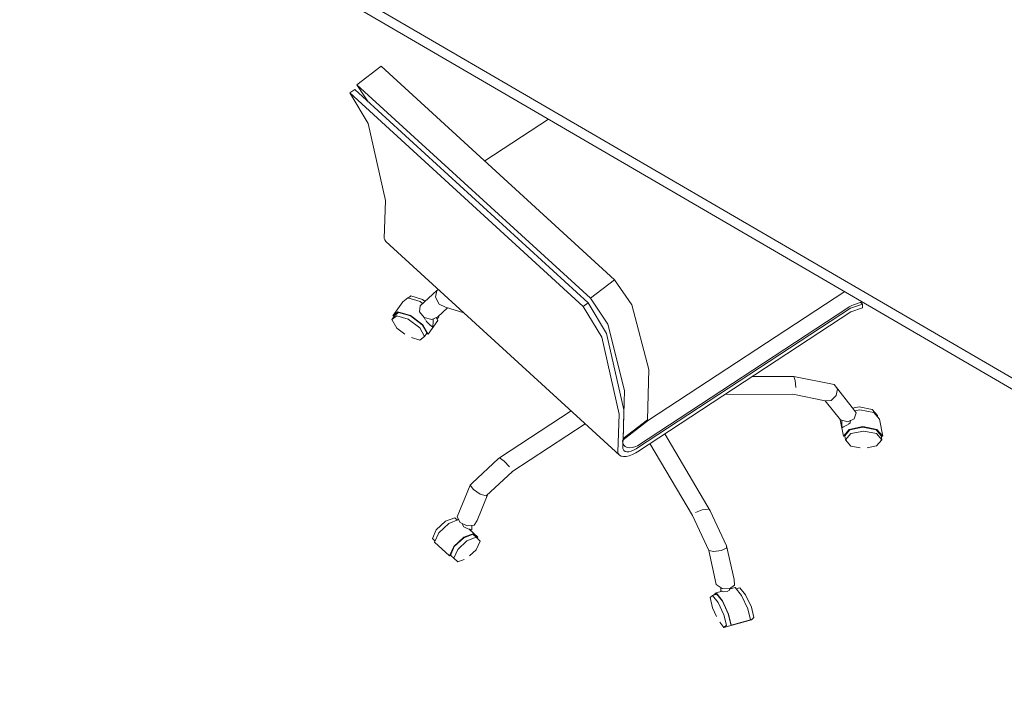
# Model space of a CAD drawing. Header units: millimetres. Extents: x -21126 to 28102, y -1237 to 9397.
# Tile 196 of 226: x 17193 to 18581, y 2367 to 3319. Entities that reach past the tile are written whole.
import ezdxf

# ---------------------------------------------------------------- set-up
doc = ezdxf.new("R2010")
doc.units = ezdxf.units.MM
doc.header["$MEASUREMENT"] = 0
doc.layers.add('Nuevo_09_EI_Mobiliari general', color=7, linetype='Continuous')
doc.layers.add('Nuevo_09_EI_Mobiliari general_Pluma_Nº__1', color=7, linetype='Continuous', lineweight=5)

# ---------------------------------------------------------------- blocks, each defined once
blk = doc.blocks.new('Elem Sección_180_2', base_point=(6815.6, 8903))
at = {"layer": 'Nuevo_09_EI_Mobiliari general_Pluma_Nº__1', "color": 7, "linetype": 'Continuous', "lineweight": 5}
for p, q in [((17015.9, 3731.1), (19983.1, 2003.4)), ((17015.9, 3715.6), (19973.4, 1993.5))]:
    blk.add_line(p, q, dxfattribs=at)
blk = doc.blocks.new('Elem Sección_182_2', base_point=(6815.6, 8903))
at = {"layer": 'Nuevo_09_EI_Mobiliari general_Pluma_Nº__1', "color": 7, "linetype": 'Continuous', "lineweight": 5}
for p, q in [((17667.9, 3227.1), (17702.2, 3253.3)), ((17702.2, 3253.3), (18031.5, 2952.1)), ((17684, 3203.2), (17667.9, 3227.1)), ((17667.9, 3227.1), (17997.3, 2925.9)), ((17658, 3215.5), (17665, 3220.6)), ((17683.9, 3172.5), (17658, 3215.5)), ((17658, 3215.5), (17987.3, 2914.3)), ((17665, 3220.6), (17994.3, 2919.4)), ((17708.4, 3063.8), (17683.9, 3172.5)), ((17848.3, 3119.7), (17938.1, 3178.6)), ((17706.7, 3010.2), (17708.4, 3063.8)), ((17707.3, 3008.3), (17706.7, 3010.2)), ((17708.9, 3006), (17707.3, 3008.3)), ((17708.9, 3006), (18038.3, 2704.8)), ((17997.3, 2925.9), (18031.5, 2952.1)), ((18031.5, 2952.1), (18055.8, 2916.8)), ((17757.1, 2915.5), (17780.8, 2937)), ((17779, 2927.6), (17780.8, 2937)), ((17780.8, 2937), (17783.2, 2938.1)), ((18079.1, 2753.8), (18355.9, 2935.3)), ((17718.6, 2901.3), (17732.6, 2920.7)), ((17739.9, 2926.5), (17732.6, 2920.7)), ((17757.4, 2921.2), (17739.9, 2926.5)), ((17744.2, 2929.2), (17740.5, 2926.3)), ((17760.4, 2924.3), (17744.2, 2929.2)), ((17760.7, 2918.7), (17757.4, 2921.2)), ((17764, 2921.7), (17760.4, 2924.3)), ((17784, 2917.8), (17779, 2927.6)), ((17792.8, 2913.2), (17784, 2917.8)), ((17987.3, 2914.3), (17994.3, 2919.4)), ((17994.3, 2919.4), (18020.2, 2876.4)), ((18021.7, 2889.6), (17997.3, 2925.9)), ((18055.8, 2916.8), (18079.5, 2825.3)), ((18364.1, 2911.8), (18381.2, 2917.8)), ((18368.4, 2916.5), (18365.9, 2915.6)), ((18380.7, 2920.9), (18368.4, 2916.5)), ((18378.6, 2920.1), (18381.2, 2917.8)), ((18381.2, 2917.8), (18381.2, 2912.6)), ((17725.9, 2907), (17718.6, 2901.3)), ((17720, 2900.6), (17726.9, 2905.9)), ((17743.4, 2901.8), (17725.9, 2907)), ((17726.9, 2905.9), (17743.4, 2901)), ((17756.2, 2906.8), (17757.1, 2915.5)), ((17763.1, 2898.7), (17756.2, 2906.8)), ((17782, 2900), (17795.6, 2912.4)), ((17792.8, 2913.2), (17819, 2905.4)), ((18013.3, 2871.3), (17987.3, 2914.3)), ((18063.8, 2714.8), (18364.1, 2911.8)), ((18364.4, 2906.8), (18063.8, 2709.6)), ((18360.4, 2912.5), (18063.9, 2718)), ((18362.3, 2913.7), (18360.4, 2912.5)), ((18365.9, 2915.6), (18362.3, 2913.7)), ((18381.2, 2912.6), (18364.4, 2906.8)), ((17717.5, 2896.2), (17721.5, 2901.8)), ((17724.2, 2901.4), (17717.5, 2896.2)), ((17717.5, 2896.2), (17724.2, 2883.9)), ((17718.6, 2901.3), (17720, 2900.6)), ((17740.5, 2896.6), (17724.2, 2901.4)), ((17756.7, 2884.4), (17740.5, 2896.6)), ((17761, 2888.6), (17743.4, 2901.8)), ((17743.4, 2901), (17760, 2888.6)), ((17760, 2888.6), (17766.9, 2876.1)), ((17768.3, 2875.3), (17761, 2888.6)), ((17773.8, 2895.9), (17763.1, 2898.7)), ((17763.4, 2897.9), (17763.4, 2898.6)), ((17765, 2895.1), (17763.4, 2897.9)), ((17766.6, 2892.5), (17765.5, 2894.3)), ((17771.5, 2887.8), (17766.6, 2892.5)), ((17768.3, 2875.3), (17782.3, 2894.7)), ((17782, 2900), (17773.8, 2895.9)), ((17775.7, 2893.7), (17775.3, 2885)), ((17775.7, 2893.7), (17775.7, 2896.9)), ((17782.3, 2894.7), (17780, 2899)), ((17781.2, 2896.8), (17783.4, 2899.9)), ((17783.4, 2899.9), (17782.9, 2900.8)), ((18045.2, 2795.9), (18021.7, 2889.6)), ((17724.2, 2883.9), (17735.8, 2875.2)), ((17763.4, 2872.1), (17756.7, 2884.4)), ((17763.4, 2872.1), (17766.6, 2876.6)), ((17766.9, 2876.1), (17768.3, 2875.3)), ((17775.3, 2885), (17771.5, 2887.8)), ((18020.2, 2876.4), (18044.5, 2768.5)), ((17745.1, 2870.4), (17756.7, 2866.9)), ((17756.7, 2866.9), (17763.4, 2872.1)), ((18037.7, 2762.6), (18013.3, 2871.3)), ((18079.5, 2825.3), (18078, 2754.5)), ((18284, 2815.8), (18225.4, 2815.6)), ((18284, 2815.8), (18286.3, 2809.9)), ((18341, 2804.5), (18284, 2815.8)), ((18286.3, 2809.9), (18286.9, 2800)), ((18043.5, 2728), (18045.2, 2795.9)), ((18341, 2804.5), (18345.6, 2798.1)), ((18366.5, 2771.8), (18341, 2804.5)), ((18345.6, 2798.1), (18343.9, 2788.7)), ((18283, 2790.5), (18186.7, 2790.2)), ((18328.6, 2781.5), (18283, 2790.5)), ((18336.8, 2781.9), (18328.6, 2781.5)), ((18349.8, 2754.3), (18328.6, 2781.5)), ((18343.9, 2788.7), (18336.8, 2781.9)), ((17869.1, 2701), (17970.1, 2767.2)), ((18044.6, 2767.9), (18043.9, 2743.7)), ((18044.5, 2768.5), (18044.6, 2767.9)), ((18366.5, 2771.8), (18372, 2764.3)), ((18367.1, 2771), (18376.4, 2772.9)), ((18372, 2764.3), (18369.4, 2756.1)), ((18369.8, 2767.3), (18377.3, 2768.8)), ((18376.4, 2772.9), (18394.5, 2769.3)), ((18377.3, 2768.8), (18396.9, 2764.9)), ((18394.5, 2769.3), (18402, 2760.6)), ((18396.9, 2764.9), (18405, 2755.4)), ((18036.1, 2709), (18037.7, 2762.6)), ((18043.3, 2726.4), (18079.1, 2753.8)), ((18078, 2754.5), (18043.5, 2728)), ((18349.7, 2754.4), (18354, 2731.3)), ((18360.2, 2751.9), (18349.8, 2754.3)), ((18351.8, 2743.3), (18351.8, 2753.8)), ((18369.4, 2756.1), (18360.2, 2751.9)), ((18363.4, 2750.4), (18361.2, 2748.5)), ((18364.3, 2753.8), (18363.4, 2750.4)), ((18402, 2760.6), (18402.3, 2758.6)), ((18405, 2755.4), (18409.5, 2731.5)), ((17886.4, 2681), (17990, 2748.9)), ((18043.9, 2743.7), (18043.4, 2726.4)), ((18354.3, 2744.6), (18351.8, 2743.3)), ((18354, 2731.3), (18362.1, 2740.9)), ((18359.1, 2746.8), (18354.3, 2744.6)), ((18363.2, 2740.3), (18355.6, 2731.3)), ((18360.6, 2748), (18359.1, 2746.8)), ((18362.1, 2740.9), (18381.7, 2744.9)), ((18381.7, 2744.1), (18363.2, 2740.3)), ((18364.6, 2735), (18382.7, 2738.7)), ((18381.7, 2744.9), (18401.3, 2741)), ((18400.2, 2740.4), (18381.7, 2744.1)), ((18382.7, 2738.7), (18400.8, 2735.1)), ((18407.9, 2731.5), (18400.2, 2740.4)), ((18401.3, 2741), (18409.5, 2731.5)), ((18042.8, 2725.5), (18042.9, 2726.1)), ((18043.1, 2721.9), (18042.8, 2725.5)), ((18042.9, 2726.1), (18043.3, 2726.4)), ((18043.2, 2721.6), (18043, 2714.3)), ((18044.3, 2719), (18043.1, 2721.9)), ((18043.4, 2726.4), (18043.2, 2721.6)), ((18043.4, 2728.1), (18043.5, 2728)), ((18166.3, 2626.3), (18102.2, 2734.8)), ((18355.6, 2731.3), (18354, 2731.3)), ((18356, 2731.9), (18357.1, 2726.2)), ((18357.1, 2726.2), (18364.6, 2735)), ((18364.6, 2717.5), (18357.1, 2726.2)), ((18400.8, 2735.1), (18408.3, 2726.4)), ((18408.3, 2726.4), (18400.8, 2717.6)), ((18407.2, 2732.3), (18408.3, 2726.4)), ((18409.5, 2731.5), (18407.9, 2731.5)), ((18036.6, 2707.1), (18036.1, 2709)), ((18043, 2714.3), (18043.4, 2712.9)), ((18043.2, 2719.8), (18046.3, 2716.9)), ((18043.4, 2712.9), (18044.6, 2711.2)), ((18046.3, 2716.9), (18044.3, 2719)), ((18044.6, 2711.2), (18046.5, 2710)), ((18049.2, 2715.6), (18046.3, 2716.9)), ((18046.5, 2710), (18048.8, 2709.5)), ((18048.8, 2709.5), (18051.7, 2709.6)), ((18052.7, 2715.1), (18049.2, 2715.6)), ((18051.7, 2709.6), (18054.8, 2710.3)), ((18056.8, 2715.6), (18052.7, 2715.1)), ((18054.8, 2710.3), (18058.3, 2711.7)), ((18061.3, 2708), (18056.5, 2705.4)), ((18061.4, 2716.9), (18056.8, 2715.6)), ((18058.3, 2711.7), (18061.9, 2713.6)), ((18063.8, 2709.6), (18061.3, 2708)), ((18063.9, 2718), (18061.4, 2716.9)), ((18061.9, 2713.6), (18063.8, 2714.8)), ((18141.2, 2619.4), (18081.2, 2721)), ((18377.5, 2714.9), (18364.6, 2717.5)), ((18400.8, 2717.6), (18387.8, 2714.9)), ((17830.6, 2665.2), (17867.7, 2699.8)), ((17869.1, 2701), (17867.7, 2699.8)), ((17875.5, 2696.2), (17869.1, 2701)), ((17883, 2688.3), (17875.5, 2696.2)), ((18038.3, 2704.8), (18036.6, 2707.1)), ((18040.7, 2703.3), (18038.3, 2704.8)), ((18043.9, 2702.6), (18040.7, 2703.3)), ((18047.6, 2702.7), (18043.9, 2702.6)), ((18051.9, 2703.7), (18047.6, 2702.7)), ((18056.5, 2705.4), (18051.9, 2703.7)), ((17850.2, 2647.2), (17887.3, 2681.8)), ((17809.5, 2617.7), (17827.9, 2662.5)), ((17827.9, 2662.5), (17830.6, 2665.2)), ((17832.6, 2656.1), (17827.9, 2662.5)), ((17841.8, 2649.8), (17832.6, 2656.1)), ((17837.6, 2612.5), (17852.8, 2649.6)), ((17850.2, 2647.2), (17841.8, 2649.8)), ((18155, 2627.5), (18145.7, 2623.7)), ((18163.5, 2628.6), (18155, 2627.5)), ((18189.4, 2577), (18166.3, 2626.3)), ((17793, 2611.5), (17780, 2599.3)), ((17806.1, 2616.4), (17793, 2611.5)), ((17811.5, 2613.7), (17797.6, 2608.4)), ((17809.8, 2613), (17806.1, 2616.4)), ((17813.5, 2609.8), (17809.5, 2617.7)), ((17837.6, 2612.5), (17833.3, 2606.1)), ((18164.3, 2570), (18141.2, 2619.4)), ((17780, 2599.3), (17774.5, 2587)), ((17797.6, 2608.4), (17783.4, 2595.2)), ((17823.4, 2605), (17813.5, 2609.8)), ((17817.1, 2606.9), (17817.1, 2608.1)), ((17818.9, 2603.7), (17817.1, 2606.9)), ((17823.5, 2601), (17818.9, 2603.7)), ((17833.3, 2606.1), (17823.4, 2605)), ((17825.9, 2600.4), (17823.5, 2601)), ((17832.9, 2594.4), (17826.3, 2600.4)), ((17828.1, 2599.8), (17826.5, 2600.3)), ((17827, 2600.1), (17827.7, 2599.2)), ((17830, 2599.5), (17828.1, 2599.8)), ((17828.4, 2598.5), (17830, 2599.5)), ((17830, 2599.5), (17830, 2605.7)), ((17774.5, 2587), (17778.2, 2583.4)), ((17783.4, 2595.2), (17777.5, 2581.8)), ((17818.7, 2589.1), (17804.5, 2575.8)), ((17805.4, 2575.8), (17818.7, 2588.3)), ((17823.2, 2583.9), (17810.2, 2571.7)), ((17832.9, 2594.4), (17818.7, 2589.1)), ((17818.7, 2588.3), (17832, 2593.3)), ((17836.3, 2588.8), (17823.2, 2583.9)), ((17836.3, 2588.8), (17831.6, 2593.2)), ((17837.6, 2588), (17831.8, 2593.3)), ((17832, 2593.3), (17837.6, 2588)), ((17838.7, 2588.8), (17832.9, 2594.4)), ((17841.7, 2583.6), (17836.3, 2588.8)), ((17836.3, 2571.3), (17841.7, 2583.6)), ((17837.6, 2588), (17838.7, 2588.8)), ((17798.7, 2562.5), (17777.5, 2581.8)), ((17804.5, 2575.8), (17798.7, 2562.5)), ((17799.8, 2563.2), (17805.4, 2575.8)), ((17810.2, 2571.7), (17804.7, 2559.4)), ((17826.9, 2562.5), (17836.3, 2571.3)), ((18171.4, 2568.8), (18164.3, 2570)), ((18174.8, 2522.2), (18164.3, 2570)), ((18181.7, 2570.3), (18171.4, 2568.8)), ((18189.1, 2573.7), (18181.7, 2570.3)), ((18189.4, 2577), (18189.1, 2573.7)), ((18199.9, 2529.2), (18189.4, 2577)), ((17798.7, 2562.5), (17799.8, 2563.2)), ((17810.2, 2554.1), (17799.9, 2563.5)), ((17804.7, 2559.4), (17810.2, 2554.1)), ((17810.2, 2554.1), (17819.5, 2557.7)), ((18199.9, 2529.2), (18200.6, 2521.5)), ((18182.9, 2516.6), (18174.8, 2522.2)), ((18181.2, 2513.1), (18181.2, 2517.8)), ((18193.6, 2516.3), (18182.9, 2516.6)), ((18193.5, 2514.4), (18190.2, 2512.4)), ((18201.6, 2517.9), (18193.5, 2515.7)), ((18193.5, 2514.4), (18193.5, 2516.4)), ((18200.6, 2521.5), (18193.6, 2516.3)), ((18201.6, 2517.9), (18210.4, 2506.9)), ((18208.1, 2517.6), (18203, 2516.2)), ((18208.1, 2517.6), (18216.2, 2507.5)), ((18166.1, 2503.9), (18169.5, 2506.9)), ((18169.5, 2489.4), (18166.1, 2503.9)), ((18175.4, 2508.6), (18169.5, 2506.9)), ((18169.5, 2506.9), (18177.6, 2496.8)), ((18171.3, 2507.5), (18174.6, 2510.4)), ((18175.1, 2509), (18174.3, 2508.3)), ((18182.9, 2512.7), (18174.6, 2510.4)), ((18174.6, 2510.4), (18183.4, 2499.4)), ((18183.4, 2498.7), (18175.1, 2509)), ((18181.5, 2513), (18181.2, 2513.1)), ((18181.2, 2513.1), (18182.1, 2512.5)), ((18182.7, 2512.7), (18181.5, 2513)), ((18185.3, 2512.1), (18183.3, 2512.5)), ((18183.4, 2499.4), (18192.2, 2480.6)), ((18190.2, 2512.4), (18185.3, 2512.1)), ((18210.4, 2506.9), (18219.3, 2488)), ((18216.2, 2507.5), (18224.4, 2490.1)), ((18175.3, 2476.9), (18169.5, 2489.4)), ((18177.6, 2496.8), (18185.7, 2479.4)), ((18191.7, 2480.9), (18183.4, 2498.7)), ((18219.3, 2488), (18222.9, 2472.3)), ((18224.4, 2490.1), (18227.8, 2475.6)), ((18185.7, 2479.4), (18189.1, 2464.9)), ((18224.4, 2472.5), (18185.7, 2461.8)), ((18195.2, 2466.1), (18191.7, 2480.9)), ((18192.2, 2480.6), (18195.9, 2464.9)), ((18222.9, 2472.3), (18195.9, 2464.9)), ((18227.8, 2475.6), (18224.4, 2472.5)), ((18185.7, 2461.8), (18179.9, 2469.1)), ((18189.1, 2464.9), (18185.7, 2461.8)), ((18195.9, 2464.9), (18195.2, 2466.1))]:
    blk.add_line(p, q, dxfattribs=at)

msp = doc.modelspace()

# ---------------------------------------------------------------- block references
at = {"layer": 'Nuevo_09_EI_Mobiliari general', "lineweight": 0}
for name in ['Elem Sección_180_2', 'Elem Sección_182_2']:
    msp.add_blockref(name, (6815.6, 8903), dxfattribs=at)

doc.saveas('drawing.dxf')
